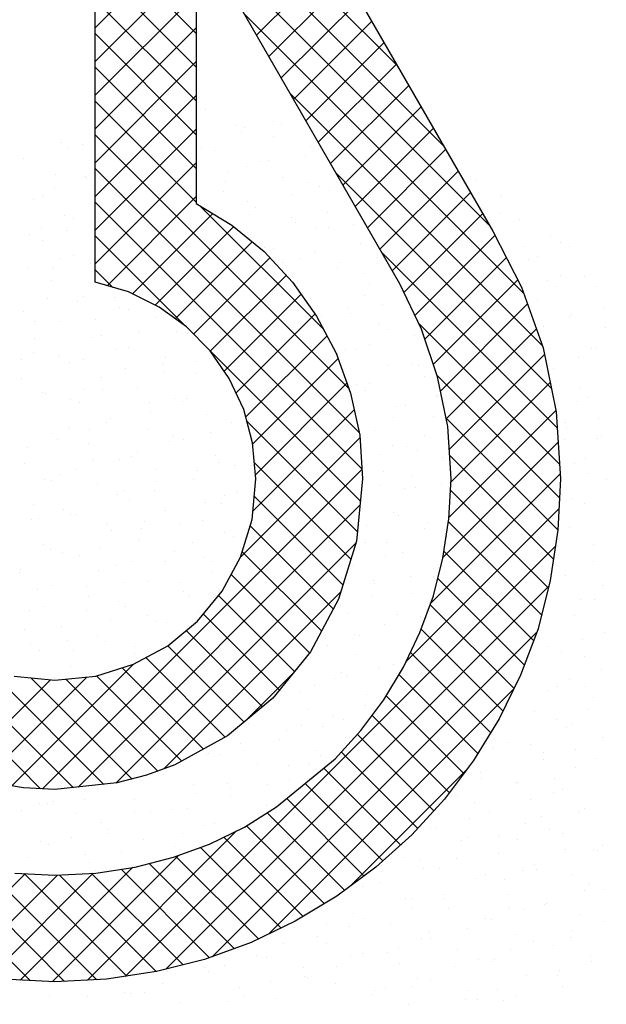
# Model space of a CAD drawing. Extents: x -9573 to 237800, y 0 to 168200.
# Tile 14 of 35: x 202727 to 204132, y 3728 to 6086. Entities that reach past the tile are written whole.
import ezdxf

# ---------------------------------------------------------------- set-up
doc = ezdxf.new("R2010")
doc.units = 0
doc.header["$LTSCALE"] = 200
doc.layers.get('0').update_dxf_attribs({"linetype": 'CONTINUOUS'})
doc.layers.add('7', color=7, linetype='CONTINUOUS')
doc.layers.add('BL$4----', color=7, linetype='CONTINUOUS')
doc.styles.add('BURO-025', font='BUROFONT.shx', dxfattribs={"height": 500})
doc.styles.add('BURO-035', font='BUROFONT.shx', dxfattribs={"height": 700})
doc.styles.add('BURO-050', font='BUROFONT.shx', dxfattribs={"height": 1000})

# ---------------------------------------------------------------- blocks, each defined once
blk = doc.blocks.new('KUIJPERSKLEUR')
at = {"color": 20}
for p, q in [((-170.84, 29.879), (-174.461, 33.499)), ((-170.292, 28.927), (-174.461, 33.095)), ((-174.461, 30.335), (-172.33, 32.466)), ((-173.249, 30.267), (-174.461, 31.479)), ((-169.744, 27.975), (-173.222, 31.452)), ((-174.461, 29.931), (-173.249, 31.143)), ((-172.528, 30.247), (-171.591, 31.184)), ((-173.249, 29.863), (-174.461, 31.075)), ((-172.38, 29.991), (-171.444, 30.927)), ((-174.461, 29.527), (-173.249, 30.738)), ((-173.249, 29.459), (-174.461, 30.671)), ((-172.233, 29.734), (-171.296, 30.671)), ((-169.325, 27.152), (-172.673, 30.5)), ((-174.461, 29.123), (-173.249, 30.334)), ((-172.085, 29.478), (-171.148, 30.414)), ((-173.249, 29.055), (-174.461, 30.266)), ((-171.937, 29.221), (-171.001, 30.158)), ((-174.461, 28.719), (-173.249, 29.93)), ((-173.249, 28.651), (-174.461, 29.862)), ((-171.79, 28.965), (-170.853, 29.901)), ((-171.642, 28.709), (-170.706, 29.645)), ((-174.461, 28.315), (-173.249, 29.526)), ((-169.106, 26.529), (-172.125, 29.547)), ((-173.249, 28.247), (-174.461, 29.458)), ((-171.494, 28.452), (-170.558, 29.389)), ((-171.347, 28.196), (-170.41, 29.132)), ((-174.461, 27.911), (-173.249, 29.122)), ((-171.423, 26.016), (-174.461, 29.054)), ((-171.199, 27.939), (-170.263, 28.876)), ((-174.461, 27.506), (-173.249, 28.718)), ((-171.298, 25.488), (-174.461, 28.65)), ((-168.997, 26.016), (-171.576, 28.594)), ((-171.051, 27.683), (-170.115, 28.619)), ((-174.317, 27.246), (-173.249, 28.314)), ((-170.904, 27.426), (-169.967, 28.363)), ((-171.266, 25.051), (-174.461, 28.246)), ((-171.722, 26.72), (-173.21, 28.208)), ((-174.012, 27.147), (-173.05, 28.109)), ((-170.762, 27.164), (-169.82, 28.106)), ((-173.743, 27.012), (-172.802, 27.952)), ((-173.379, 26.76), (-174.461, 27.842)), ((-170.631, 26.891), (-169.674, 27.848)), ((-173.502, 26.849), (-172.579, 27.771)), ((-168.928, 25.542), (-171.028, 27.642)), ((-173.282, 26.665), (-172.367, 27.58)), ((-170.512, 26.606), (-169.536, 27.582)), ((-174.249, 27.226), (-174.461, 27.438)), ((-173.083, 26.46), (-172.172, 27.37)), ((-170.411, 26.303), (-169.398, 27.316)), ((-172.916, 26.222), (-171.994, 27.144)), ((-170.326, 25.984), (-169.282, 27.028)), ((-172.773, 25.961), (-171.826, 26.908)), ((-168.899, 25.109), (-170.584, 26.794)), ((-170.256, 25.65), (-169.177, 26.729)), ((-171.284, 24.665), (-173.219, 26.6)), ((-172.656, 25.674), (-171.683, 26.647)), ((-170.219, 25.282), (-169.08, 26.421)), ((-172.574, 25.352), (-171.551, 26.375)), ((-172.54, 24.982), (-171.445, 26.077)), ((-168.9, 24.706), (-170.367, 26.173)), ((-170.199, 24.898), (-169.012, 26.085)), ((-172.572, 24.546), (-171.358, 25.759)), ((-170.223, 24.47), (-168.943, 25.75)), ((-171.32, 24.297), (-172.642, 25.619)), ((-168.92, 24.322), (-170.258, 25.659)), ((-172.719, 23.995), (-171.289, 25.424)), ((-170.294, 23.995), (-168.917, 25.372)), ((-174.724, 21.235), (-178.63, 25.141)), ((-171.397, 23.97), (-172.553, 25.126)), ((-168.973, 23.971), (-170.215, 25.213)), ((-175.09, 21.219), (-171.266, 25.044)), ((-170.438, 23.447), (-168.892, 24.993)), ((-169.034, 23.627), (-170.205, 24.798)), ((-175.114, 21.221), (-178.635, 24.743)), ((-171.493, 23.662), (-172.555, 24.724)), ((-174.664, 21.241), (-171.289, 24.617)), ((-170.736, 22.745), (-168.907, 24.574)), ((-169.115, 23.304), (-170.229, 24.418)), ((-171.609, 23.374), (-172.605, 24.37)), ((-174.213, 21.289), (-171.337, 24.164)), ((-174.103, 18.973), (-168.949, 24.127)), ((-171.749, 23.11), (-172.699, 24.06)), ((-169.21, 22.995), (-170.283, 24.068)), ((-171.892, 22.848), (-172.832, 23.788)), ((-169.32, 22.701), (-170.356, 23.737)), ((-173.613, 19.06), (-169.03, 23.643)), ((-173.64, 21.457), (-171.52, 23.578)), ((-172.073, 22.625), (-172.984, 23.537)), ((-169.444, 22.421), (-170.447, 23.424)), ((-172.254, 22.402), (-173.166, 23.314)), ((-169.576, 22.149), (-170.557, 23.13)), ((-172.457, 22.201), (-173.372, 23.116)), ((-173.06, 19.208), (-169.171, 23.097)), ((-172.678, 22.018), (-173.592, 22.932)), ((-172.903, 21.839), (-173.855, 22.791)), ((-169.723, 21.892), (-170.684, 22.853)), ((-174.358, 21.273), (-175.756, 22.671)), ((-175.46, 21.254), (-174.002, 22.711)), ((-173.163, 21.695), (-174.137, 22.668)), ((-175.794, 21.324), (-174.56, 22.557)), ((-174.018, 21.337), (-175.229, 22.548)), ((-173.708, 21.432), (-174.81, 22.534)), ((-173.423, 21.551), (-174.443, 22.571)), ((-172.66, 22.033), (-172.094, 22.599)), ((-169.878, 21.642), (-170.822, 22.587)), ((-176.101, 21.421), (-174.996, 22.526)), ((-172.386, 19.479), (-169.444, 22.42)), ((-170.044, 21.405), (-170.974, 22.334)), ((-170.217, 21.173), (-171.143, 22.099)), ((-170.404, 20.956), (-171.32, 21.872)), ((-170.598, 20.746), (-171.512, 21.66)), ((-170.804, 20.548), (-171.722, 21.466)), ((-171.405, 20.055), (-170.011, 21.449)), ((-171.017, 20.357), (-171.944, 21.284)), ((-171.241, 20.177), (-172.166, 21.102)), ((-171.473, 20.005), (-172.399, 20.931)), ((-171.716, 19.844), (-172.648, 20.775)), ((-175.24, 18.922), (-176.961, 20.643)), ((-174.554, 18.927), (-172.766, 20.715)), ((-171.968, 19.692), (-172.918, 20.641)), ((-174.977, 18.908), (-173.463, 20.422)), ((-172.506, 19.421), (-173.495, 20.41)), ((-172.233, 19.552), (-173.199, 20.518)), ((-174.826, 18.913), (-176.301, 20.388)), ((-172.794, 19.305), (-173.814, 20.325)), ((-176.408, 19.094), (-175.298, 20.203)), ((-176.078, 19.019), (-174.912, 20.185)), ((-174.442, 18.933), (-175.772, 20.263)), ((-175.728, 18.965), (-174.485, 20.208)), ((-175.36, 18.929), (-174.012, 20.277)), ((-174.082, 18.976), (-175.309, 20.204)), ((-173.731, 19.03), (-174.888, 20.187)), ((-173.408, 19.111), (-174.504, 20.207)), ((-173.09, 19.197), (-174.149, 20.256))]:
    blk.add_line(p, q, dxfattribs=at)
at = {"color": 161}
for p, q in [((-173.139, 29.353), (-173.139, 29.353)), ((-172.762, 29.162), (-172.762, 29.162)), ((-172.673, 29.143), (-172.673, 29.143)), ((-172.328, 29.216), (-172.328, 29.216)), ((-172.23, 29.194), (-172.23, 29.194)), ((-172.713, 29.098), (-172.713, 29.098)), ((-172.327, 29.035), (-172.327, 29.035)), ((-174.868, 28.962), (-174.868, 28.962)), ((-174.613, 28.936), (-174.613, 28.936)), ((-171.886, 28.916), (-171.886, 28.916)), ((-174.796, 28.893), (-174.796, 28.893)), ((-171.942, 28.79), (-171.942, 28.79)), ((-175.314, 28.767), (-175.314, 28.767)), ((-169.904, 28.517), (-169.904, 28.517)), ((-169.59, 28.326), (-169.59, 28.326)), ((-169.617, 28.114), (-169.617, 28.114)), ((-169.379, 28.041), (-169.379, 28.041)), ((-169.002, 27.85), (-169.002, 27.85)), ((-168.885, 27.76), (-168.885, 27.76)), ((-168.781, 27.71), (-168.781, 27.71)), ((-169.166, 27.592), (-169.166, 27.592)), ((-168.598, 27.357), (-168.598, 27.357)), ((-168.457, 27.236), (-168.457, 27.236)), ((-168.357, 26.976), (-168.357, 26.976)), ((-168.346, 26.749), (-168.346, 26.749)), ((-168.511, 26.497), (-168.511, 26.497)), ((-168.467, 26.499), (-168.467, 26.499)), ((-168.387, 20.538), (-168.387, 20.538)), ((-168.488, 20.495), (-168.488, 20.495)), ((-168.44, 20.476), (-168.44, 20.476)), ((-168.377, 20.008), (-168.377, 20.008)), ((-168.644, 19.712), (-168.644, 19.712)), ((-168.364, 19.636), (-168.364, 19.636)), ((-168.749, 19.518), (-168.749, 19.518)), ((-168.974, 19.344), (-168.974, 19.344)), ((-168.766, 19.438), (-168.766, 19.438)), ((-168.533, 19.225), (-168.533, 19.225)), ((-168.518, 19.157), (-168.518, 19.157)), ((-168.904, 19.039), (-168.904, 19.039)), ((-169.299, 18.984), (-169.299, 18.984)), ((-168.922, 18.984), (-168.922, 18.984)), ((-168.864, 18.857), (-168.864, 18.857)), ((-170.023, 18.697), (-170.023, 18.697)), ((-169.876, 18.692), (-169.876, 18.692)), ((-169.565, 18.688), (-169.565, 18.688)), ((-169.432, 18.742), (-169.432, 18.742))]:
    blk.add_line(p, q, dxfattribs=at)
at = {"color": 163}
for p, q in [((-173.183, 28.901), (-173.183, 28.901)), ((-173.029, 28.866), (-173.029, 28.866)), ((-172.651, 28.675), (-172.651, 28.675)), ((-172.482, 28.737), (-172.482, 28.737)), ((-172.386, 28.74), (-172.386, 28.74)), ((-170.366, 28.774), (-170.366, 28.774)), ((-174.937, 28.576), (-174.937, 28.576)), ((-174.58, 28.559), (-174.58, 28.559)), ((-172.868, 28.619), (-172.868, 28.619)), ((-172.217, 28.548), (-172.217, 28.548)), ((-174.565, 28.532), (-174.565, 28.532)), ((-174.502, 28.449), (-174.502, 28.449)), ((-172.896, 28.498), (-172.896, 28.498)), ((-171.904, 28.482), (-171.904, 28.482)), ((-171.775, 28.429), (-171.775, 28.429)), ((-175.09, 28.317), (-175.09, 28.317)), ((-174.951, 28.414), (-174.951, 28.414)), ((-172.918, 28.379), (-172.918, 28.379)), ((-172.098, 28.336), (-172.098, 28.336)), ((-171.655, 28.387), (-171.655, 28.387)), ((-175.204, 28.28), (-175.204, 28.28)), ((-172.637, 28.258), (-172.637, 28.258)), ((-172.541, 28.188), (-172.541, 28.188)), ((-171.398, 28.238), (-171.398, 28.238)), ((-174.827, 28.089), (-174.827, 28.089)), ((-173.023, 28.14), (-173.023, 28.14)), ((-172.608, 28.094), (-172.608, 28.094)), ((-171.673, 28.121), (-171.673, 28.121)), ((-169.821, 28.161), (-169.821, 28.161)), ((-174.72, 28.053), (-174.72, 28.053)), ((-172.106, 28.061), (-172.106, 28.061)), ((-172.059, 28.003), (-172.059, 28.003)), ((-171.367, 27.983), (-171.367, 27.983)), ((-175.246, 27.863), (-175.246, 27.863)), ((-175.106, 27.935), (-175.106, 27.935)), ((-174.803, 27.913), (-174.803, 27.913)), ((-171.811, 27.933), (-171.811, 27.933)), ((-171.665, 27.942), (-171.665, 27.942)), ((-175.093, 27.793), (-175.093, 27.793)), ((-171.288, 27.751), (-171.288, 27.751)), ((-174.716, 27.602), (-174.716, 27.602)), ((-172.43, 27.701), (-172.43, 27.701)), ((-172.321, 27.691), (-172.321, 27.691)), ((-171.828, 27.642), (-171.828, 27.642)), ((-169.329, 27.71), (-169.329, 27.71)), ((-174.875, 27.574), (-174.875, 27.574)), ((-174.515, 27.51), (-174.515, 27.51)), ((-172.213, 27.524), (-172.213, 27.524)), ((-171.996, 27.574), (-171.996, 27.574)), ((-171.524, 27.529), (-171.524, 27.529)), ((-171.08, 27.579), (-171.08, 27.579)), ((-169.269, 27.554), (-169.269, 27.554)), ((-175.261, 27.456), (-175.261, 27.456)), ((-174.959, 27.459), (-174.959, 27.459)), ((-171.554, 27.455), (-171.554, 27.455)), ((-171.249, 27.387), (-171.249, 27.387)), ((-168.892, 27.363), (-168.892, 27.363)), ((-174.983, 27.306), (-174.983, 27.306)), ((-172.033, 27.287), (-172.033, 27.287)), ((-171.177, 27.264), (-171.177, 27.264)), ((-169.042, 27.307), (-169.042, 27.307)), ((-171.982, 27.163), (-171.982, 27.163)), ((-170.792, 27.176), (-170.792, 27.176)), ((-168.935, 27.231), (-168.935, 27.231)), ((-175.03, 27.095), (-175.03, 27.095)), ((-174.672, 27.056), (-174.672, 27.056)), ((-174.606, 27.115), (-174.606, 27.115)), ((-174.228, 27.106), (-174.228, 27.106)), ((-171.885, 27.087), (-171.885, 27.087)), ((-171.236, 27.126), (-171.236, 27.126)), ((-171.018, 27.026), (-171.018, 27.026)), ((-169.158, 27.067), (-169.158, 27.067)), ((-175.313, 26.938), (-175.313, 26.938)), ((-174.171, 26.988), (-174.171, 26.988)), ((-174.066, 26.958), (-174.066, 26.958)), ((-171.444, 26.968), (-171.444, 26.968)), ((-171.404, 26.908), (-171.404, 26.908)), ((-168.754, 26.903), (-168.754, 26.903)), ((-175.181, 26.814), (-175.181, 26.814)), ((-174.872, 26.819), (-174.872, 26.819)), ((-174.451, 26.84), (-174.451, 26.84)), ((-173.729, 26.868), (-173.729, 26.868)), ((-171.746, 26.884), (-171.746, 26.884)), ((-171.067, 26.777), (-171.067, 26.777)), ((-168.781, 26.876), (-168.781, 26.876)), ((-173.94, 26.703), (-173.94, 26.703)), ((-173.487, 26.703), (-173.487, 26.703)), ((-173.352, 26.677), (-173.352, 26.677)), ((-170.949, 26.722), (-170.949, 26.722)), ((-169.09, 26.752), (-169.09, 26.752)), ((-175.184, 26.616), (-175.184, 26.616)), ((-174.495, 26.628), (-174.495, 26.628)), ((-174.384, 26.652), (-174.384, 26.652)), ((-171.173, 26.547), (-171.173, 26.547)), ((-170.632, 26.65), (-170.632, 26.65)), ((-169.048, 26.58), (-169.048, 26.58)), ((-175.203, 26.451), (-175.203, 26.451)), ((-174.22, 26.479), (-174.22, 26.479)), ((-174.06, 26.501), (-174.06, 26.501)), ((-171.902, 26.43), (-171.902, 26.43)), ((-171.559, 26.429), (-171.559, 26.429)), ((-171.458, 26.48), (-171.458, 26.48)), ((-171.333, 26.481), (-171.333, 26.481)), ((-175.338, 26.36), (-175.338, 26.36)), ((-174.894, 26.41), (-174.894, 26.41)), ((-174.762, 26.332), (-174.762, 26.332)), ((-174.606, 26.361), (-174.606, 26.361)), ((-173.619, 26.381), (-173.619, 26.381)), ((-173.256, 26.342), (-173.256, 26.342)), ((-170.661, 26.318), (-170.661, 26.318)), ((-168.671, 26.389), (-168.671, 26.389)), ((-174.097, 26.249), (-174.097, 26.249)), ((-173.653, 26.299), (-173.653, 26.299)), ((-173.642, 26.224), (-173.642, 26.224)), ((-173.242, 26.19), (-173.242, 26.19)), ((-170.956, 26.29), (-170.956, 26.29)), ((-170.594, 26.292), (-170.594, 26.292)), ((-168.976, 26.257), (-168.976, 26.257)), ((-175.339, 26.137), (-175.339, 26.137)), ((-174.385, 26.141), (-174.385, 26.141)), ((-172.856, 26.137), (-172.856, 26.137)), ((-171.328, 26.068), (-171.328, 26.068)), ((-171.171, 26.076), (-171.171, 26.076)), ((-170.521, 26.163), (-170.521, 26.163)), ((-168.937, 26.093), (-168.937, 26.093)), ((-175.092, 25.964), (-175.092, 25.964)), ((-175.05, 25.956), (-175.05, 25.956)), ((-174.606, 26.007), (-174.606, 26.007)), ((-174.375, 26), (-174.375, 26)), ((-173.95, 26.014), (-173.95, 26.014)), ((-171.223, 25.994), (-171.223, 25.994)), ((-168.666, 26.019), (-168.666, 26.019)), ((-174.761, 25.882), (-174.761, 25.882)), ((-174.651, 25.844), (-174.651, 25.844)), ((-173.809, 25.845), (-173.809, 25.845)), ((-173.508, 25.894), (-173.508, 25.894)), ((-173.411, 25.863), (-173.411, 25.863)), ((-173.365, 25.895), (-173.365, 25.895)), ((-170.374, 25.915), (-170.374, 25.915)), ((-170.364, 25.931), (-170.364, 25.931)), ((-168.689, 25.854), (-168.689, 25.854)), ((-168.56, 25.902), (-168.56, 25.902)), ((-173.796, 25.745), (-173.796, 25.745)), ((-170.846, 25.803), (-170.846, 25.803)), ((-170.749, 25.813), (-170.749, 25.813)), ((-174.319, 25.603), (-174.319, 25.603)), ((-174.274, 25.654), (-174.274, 25.654)), ((-173.131, 25.703), (-173.131, 25.703)), ((-172.832, 25.608), (-172.832, 25.608)), ((-171.327, 25.623), (-171.327, 25.623)), ((-170.883, 25.673), (-170.883, 25.673)), ((-170.411, 25.676), (-170.411, 25.676)), ((-168.827, 25.606), (-168.827, 25.606)), ((-168.435, 25.657), (-168.435, 25.657)), ((-174.982, 25.477), (-174.982, 25.477)), ((-174.763, 25.553), (-174.763, 25.553)), ((-174.53, 25.521), (-174.53, 25.521)), ((-173.839, 25.527), (-173.839, 25.527)), ((-173.078, 25.492), (-173.078, 25.492)), ((-172.696, 25.576), (-172.696, 25.576)), ((-171.112, 25.507), (-171.112, 25.507)), ((-168.821, 25.54), (-168.821, 25.54)), ((-174.915, 25.403), (-174.915, 25.403)), ((-174.541, 25.357), (-174.541, 25.357)), ((-173.566, 25.384), (-173.566, 25.384)), ((-173.522, 25.442), (-173.522, 25.442)), ((-173.398, 25.407), (-173.398, 25.407)), ((-170.518, 25.452), (-170.518, 25.452)), ((-168.845, 25.4), (-168.845, 25.4)), ((-168.45, 25.415), (-168.45, 25.415)), ((-168.401, 25.45), (-168.401, 25.45)), ((-175.272, 25.311), (-175.272, 25.311)), ((-173.951, 25.266), (-173.951, 25.266)), ((-172.601, 25.247), (-172.601, 25.247)), ((-170.904, 25.334), (-170.904, 25.334)), ((-170.735, 25.316), (-170.735, 25.316)), ((-170.596, 25.269), (-170.596, 25.269)), ((-174.475, 25.149), (-174.475, 25.149)), ((-174.164, 25.166), (-174.164, 25.166)), ((-174.031, 25.199), (-174.031, 25.199)), ((-173.021, 25.216), (-173.021, 25.216)), ((-172.987, 25.129), (-172.987, 25.129)), ((-171.04, 25.219), (-171.04, 25.219)), ((-170.3, 25.189), (-170.3, 25.189)), ((-168.59, 25.178), (-168.59, 25.178)), ((-175.306, 25.117), (-175.306, 25.117)), ((-174.684, 25.042), (-174.684, 25.042)), ((-173.729, 25.04), (-173.729, 25.04)), ((-173.234, 25.038), (-173.234, 25.038)), ((-172.79, 25.088), (-172.79, 25.088)), ((-172.586, 25.089), (-172.586, 25.089)), ((-171.002, 25.019), (-171.002, 25.019)), ((-168.716, 25.119), (-168.716, 25.119)), ((-175.07, 24.924), (-175.07, 24.924)), ((-174.985, 24.907), (-174.985, 24.907)), ((-174.871, 24.99), (-174.871, 24.99)), ((-173.72, 24.905), (-173.72, 24.905)), ((-173.287, 24.92), (-173.287, 24.92)), ((-170.673, 24.973), (-170.673, 24.973)), ((-168.558, 24.996), (-168.558, 24.996)), ((-168.339, 24.928), (-168.339, 24.928)), ((-174.43, 24.87), (-174.43, 24.87)), ((-174.106, 24.787), (-174.106, 24.787)), ((-173.744, 24.796), (-173.744, 24.796)), ((-172.756, 24.768), (-172.756, 24.768)), ((-171.059, 24.855), (-171.059, 24.855)), ((-170.752, 24.815), (-170.752, 24.815)), ((-170.625, 24.829), (-170.625, 24.829)), ((-170.308, 24.866), (-170.308, 24.866)), ((-174.188, 24.746), (-174.188, 24.746)), ((-174.053, 24.679), (-174.053, 24.679)), ((-173.142, 24.65), (-173.142, 24.65)), ((-172.91, 24.729), (-172.91, 24.729)), ((-168.745, 24.7), (-168.745, 24.7)), ((-175.196, 24.63), (-175.196, 24.63)), ((-174.839, 24.563), (-174.839, 24.563)), ((-173.618, 24.553), (-173.618, 24.553)), ((-172.947, 24.634), (-172.947, 24.634)), ((-171.262, 24.573), (-171.262, 24.573)), ((-170.891, 24.532), (-170.891, 24.532)), ((-168.606, 24.632), (-168.606, 24.632)), ((-175.225, 24.445), (-175.225, 24.445)), ((-175.141, 24.453), (-175.141, 24.453)), ((-174.761, 24.503), (-174.761, 24.503)), ((-174.697, 24.504), (-174.697, 24.504)), ((-173.875, 24.426), (-173.875, 24.426)), ((-173.177, 24.433), (-173.177, 24.433)), ((-170.828, 24.494), (-170.828, 24.494)), ((-174.32, 24.383), (-174.32, 24.383)), ((-174.261, 24.308), (-174.261, 24.308)), ((-173.9, 24.342), (-173.9, 24.342)), ((-173.456, 24.392), (-173.456, 24.392)), ((-171.213, 24.376), (-171.213, 24.376)), ((-170.514, 24.342), (-170.514, 24.342)), ((-170.465, 24.412), (-170.465, 24.412)), ((-168.78, 24.351), (-168.78, 24.351)), ((-173.943, 24.192), (-173.943, 24.192)), ((-172.911, 24.289), (-172.911, 24.289)), ((-172.8, 24.242), (-172.8, 24.242)), ((-172.659, 24.231), (-172.659, 24.231)), ((-170.249, 24.24), (-170.249, 24.24)), ((-168.9, 24.221), (-168.9, 24.221)), ((-175.085, 24.143), (-175.085, 24.143)), ((-174.994, 24.084), (-174.994, 24.084)), ((-174.41, 24.1), (-174.41, 24.1)), ((-173.508, 24.066), (-173.508, 24.066)), ((-173.296, 24.171), (-173.296, 24.171)), ((-171.222, 24.165), (-171.222, 24.165)), ((-170.975, 24.17), (-170.975, 24.17)), ((-168.495, 24.145), (-168.495, 24.145)), ((-174.854, 24.05), (-174.854, 24.05)), ((-174.65, 24.016), (-174.65, 24.016)), ((-174.03, 23.947), (-174.03, 23.947)), ((-173.169, 23.989), (-173.169, 23.989)), ((-173.066, 23.946), (-173.066, 23.946)), ((-170.983, 24.015), (-170.983, 24.015)), ((-170.781, 24.045), (-170.781, 24.045)), ((-168.493, 23.947), (-168.493, 23.947)), ((-175.352, 23.847), (-175.352, 23.847)), ((-174.415, 23.829), (-174.415, 23.829)), ((-174.209, 23.896), (-174.209, 23.896)), ((-173.613, 23.938), (-173.613, 23.938)), ((-171.368, 23.897), (-171.368, 23.897)), ((-170.404, 23.854), (-170.404, 23.854)), ((-168.936, 23.897), (-168.936, 23.897)), ((-175.364, 23.808), (-175.364, 23.808)), ((-173.066, 23.81), (-173.066, 23.81)), ((-171.131, 23.716), (-171.131, 23.716)), ((-170.687, 23.766), (-170.687, 23.766)), ((-170.404, 23.761), (-170.404, 23.761)), ((-168.826, 23.777), (-168.826, 23.777)), ((-175.149, 23.605), (-175.149, 23.605)), ((-174.975, 23.656), (-174.975, 23.656)), ((-174.566, 23.646), (-174.566, 23.646)), ((-174.123, 23.696), (-174.123, 23.696)), ((-173.832, 23.705), (-173.832, 23.705)), ((-173.451, 23.692), (-173.451, 23.692)), ((-171.112, 23.678), (-171.112, 23.678)), ((-168.385, 23.658), (-168.385, 23.658)), ((-174.54, 23.529), (-174.54, 23.529)), ((-173.397, 23.579), (-173.397, 23.579)), ((-173.325, 23.535), (-173.325, 23.535)), ((-171.641, 23.474), (-171.641, 23.474)), ((-171.137, 23.536), (-171.137, 23.536)), ((-170.67, 23.558), (-170.67, 23.558)), ((-168.649, 23.493), (-168.649, 23.493)), ((-168.476, 23.487), (-168.476, 23.487)), ((-175.241, 23.36), (-175.241, 23.36)), ((-175.076, 23.404), (-175.076, 23.404)), ((-174.184, 23.468), (-174.184, 23.468)), ((-174.099, 23.409), (-174.099, 23.409)), ((-171.523, 23.419), (-171.523, 23.419)), ((-174.57, 23.35), (-174.57, 23.35)), ((-174.279, 23.243), (-174.279, 23.243)), ((-173.835, 23.293), (-173.835, 23.293)), ((-173.22, 23.331), (-173.22, 23.331)), ((-171.436, 23.318), (-171.436, 23.318)), ((-170.843, 23.312), (-170.843, 23.312)), ((-170.559, 23.282), (-170.559, 23.282)), ((-168.716, 23.29), (-168.716, 23.29)), ((-175.303, 23.126), (-175.303, 23.126)), ((-174.864, 23.169), (-174.864, 23.169)), ((-173.722, 23.218), (-173.722, 23.218)), ((-173.606, 23.213), (-173.606, 23.213)), ((-171.001, 23.191), (-171.001, 23.191)), ((-174.789, 23.001), (-174.789, 23.001)), ((-174.429, 23.042), (-174.429, 23.042)), ((-171.797, 23.02), (-171.797, 23.02)), ((-171.703, 23.022), (-171.703, 23.022)), ((-171.353, 23.07), (-171.353, 23.07)), ((-171.292, 23.057), (-171.292, 23.057)), ((-168.63, 23.008), (-168.63, 23.008)), ((-168.361, 23.09), (-168.361, 23.09)), ((-175.232, 22.95), (-175.232, 22.95)), ((-174.339, 22.989), (-174.339, 22.989)), ((-173.988, 22.922), (-173.988, 22.922)), ((-171.678, 22.94), (-171.678, 22.94)), ((-169.04, 22.93), (-169.04, 22.93)), ((-175.131, 22.873), (-175.131, 22.873)), ((-174.725, 22.871), (-174.725, 22.871)), ((-173.991, 22.839), (-173.991, 22.839)), ((-171.326, 22.831), (-171.326, 22.831)), ((-170.713, 22.803), (-170.713, 22.803)), ((-168.871, 22.848), (-168.871, 22.848)), ((-168.605, 22.803), (-168.605, 22.803)), ((-174.754, 22.682), (-174.754, 22.682)), ((-172.033, 22.654), (-172.033, 22.654)), ((-171.066, 22.667), (-171.066, 22.667)), ((-170.891, 22.704), (-170.891, 22.704)), ((-168.4, 22.647), (-168.4, 22.647)), ((-174.945, 22.547), (-174.945, 22.547)), ((-174.501, 22.597), (-174.501, 22.597)), ((-171.592, 22.535), (-171.592, 22.535)), ((-171.509, 22.616), (-171.509, 22.616)), ((-171.447, 22.578), (-171.447, 22.578)), ((-168.785, 22.529), (-168.785, 22.529)), ((-171.832, 22.461), (-171.832, 22.461)), ((-168.929, 22.443), (-168.929, 22.443)), ((-168.584, 22.444), (-168.584, 22.444)), ((-172.019, 22.374), (-172.019, 22.374)), ((-171.215, 22.344), (-171.215, 22.344)), ((-169.027, 22.394), (-169.027, 22.394)), ((-168.495, 22.316), (-168.495, 22.316)), ((-171.222, 22.213), (-171.222, 22.213)), ((-171.923, 22.167), (-171.923, 22.167)), ((-171.601, 22.099), (-171.601, 22.099)), ((-169.537, 22.152), (-169.537, 22.152)), ((-169.196, 22.147), (-169.196, 22.147)), ((-168.554, 22.168), (-168.554, 22.168)), ((-172.624, 21.998), (-172.624, 21.998)), ((-171.987, 21.982), (-171.987, 21.982)), ((-171.732, 21.971), (-171.732, 21.971)), ((-171.482, 22.048), (-171.482, 22.048)), ((-168.94, 22.05), (-168.94, 22.05)), ((-168.819, 21.956), (-168.819, 21.956)), ((-168.74, 21.99), (-168.74, 21.99)), ((-172.175, 21.921), (-172.175, 21.921)), ((-169.673, 21.826), (-169.673, 21.826)), ((-168.384, 21.829), (-168.384, 21.829)), ((-172.72, 21.757), (-172.72, 21.757)), ((-172.247, 21.807), (-172.247, 21.807)), ((-169.527, 21.78), (-169.527, 21.78)), ((-169.25, 21.748), (-169.25, 21.748)), ((-173.129, 21.628), (-173.129, 21.628)), ((-173.106, 21.64), (-173.106, 21.64)), ((-172.955, 21.631), (-172.955, 21.631)), ((-172.685, 21.679), (-172.685, 21.679)), ((-171.812, 21.68), (-171.812, 21.68)), ((-171.756, 21.621), (-171.756, 21.621)), ((-169.693, 21.698), (-169.693, 21.698)), ((-169.086, 21.66), (-169.086, 21.66)), ((-168.709, 21.689), (-168.709, 21.689)), ((-168.452, 21.587), (-168.452, 21.587)), ((-172.514, 21.511), (-172.514, 21.511)), ((-172.142, 21.503), (-172.142, 21.503)), ((-171.888, 21.517), (-171.888, 21.517)), ((-169.095, 21.571), (-169.095, 21.571)), ((-168.708, 21.469), (-168.708, 21.469)), ((-173.639, 21.386), (-173.639, 21.386)), ((-169.851, 21.419), (-169.851, 21.419)), ((-173.28, 21.27), (-173.28, 21.27)), ((-172.875, 21.278), (-172.875, 21.278)), ((-172.398, 21.275), (-172.398, 21.275)), ((-172.137, 21.32), (-172.137, 21.32)), ((-169.828, 21.347), (-169.828, 21.347)), ((-169.416, 21.293), (-169.416, 21.293)), ((-169.406, 21.294), (-169.406, 21.294)), ((-168.962, 21.345), (-168.962, 21.345)), ((-174.422, 21.221), (-174.422, 21.221)), ((-173.261, 21.161), (-173.261, 21.161)), ((-172.845, 21.143), (-172.845, 21.143)), ((-172.841, 21.225), (-172.841, 21.225)), ((-170.118, 21.123), (-170.118, 21.123)), ((-168.975, 21.173), (-168.975, 21.173)), ((-168.864, 21.21), (-168.864, 21.21)), ((-175.13, 21.044), (-175.13, 21.044)), ((-175.036, 21.044), (-175.036, 21.044)), ((-174.958, 21.073), (-174.958, 21.073)), ((-174.592, 21.094), (-174.592, 21.094)), ((-173.988, 21.094), (-173.988, 21.094)), ((-172.403, 21.024), (-172.403, 21.024)), ((-172.296, 21.024), (-172.296, 21.024)), ((-170.36, 21.002), (-170.36, 21.002)), ((-169.916, 21.052), (-169.916, 21.052)), ((-169.249, 21.092), (-169.249, 21.092)), ((-175.344, 20.955), (-175.344, 20.955)), ((-174.689, 20.924), (-174.689, 20.924)), ((-173.994, 20.936), (-173.994, 20.936)), ((-173.795, 20.932), (-173.795, 20.932)), ((-173.546, 20.974), (-173.546, 20.974)), ((-173.351, 20.983), (-173.351, 20.983)), ((-169.741, 20.932), (-169.741, 20.932)), ((-169.119, 20.891), (-169.119, 20.891)), ((-168.675, 20.941), (-168.675, 20.941)), ((-168.598, 20.982), (-168.598, 20.982)), ((-174.379, 20.818), (-174.379, 20.818)), ((-173.169, 20.783), (-173.169, 20.783)), ((-173.03, 20.799), (-173.03, 20.799)), ((-172.554, 20.821), (-172.554, 20.821)), ((-169.983, 20.868), (-169.983, 20.868)), ((-169.306, 20.806), (-169.306, 20.806)), ((-174.748, 20.64), (-174.748, 20.64)), ((-174.312, 20.734), (-174.312, 20.734)), ((-174.305, 20.69), (-174.305, 20.69)), ((-173.415, 20.682), (-173.415, 20.682)), ((-170.449, 20.756), (-170.449, 20.756)), ((-170.368, 20.75), (-170.368, 20.75)), ((-169.628, 20.649), (-169.628, 20.649)), ((-169.018, 20.731), (-169.018, 20.731)), ((-168.865, 20.686), (-168.865, 20.686)), ((-175.113, 20.594), (-175.113, 20.594)), ((-175.02, 20.557), (-175.02, 20.557)), ((-173.877, 20.607), (-173.877, 20.607)), ((-173.507, 20.529), (-173.507, 20.529)), ((-173.064, 20.579), (-173.064, 20.579)), ((-170.072, 20.599), (-170.072, 20.599)), ((-170.007, 20.636), (-170.007, 20.636)), ((-169.404, 20.613), (-169.404, 20.613)), ((-174.578, 20.437), (-174.578, 20.437)), ((-174.149, 20.457), (-174.149, 20.457)), ((-173.436, 20.487), (-173.436, 20.487)), ((-169.63, 20.445), (-169.63, 20.445)), ((-168.831, 20.487), (-168.831, 20.487)), ((-175.258, 20.398), (-175.258, 20.398)), ((-174.534, 20.34), (-174.534, 20.34)), ((-174.017, 20.287), (-174.017, 20.287)), ((-171.026, 20.306), (-171.026, 20.306)), ((-170.773, 20.396), (-170.773, 20.396)), ((-170.582, 20.357), (-170.582, 20.357)), ((-170.137, 20.389), (-170.137, 20.389)), ((-169.195, 20.319), (-169.195, 20.319)), ((-174.461, 20.237), (-174.461, 20.237)), ((-174.201, 20.246), (-174.201, 20.246)), ((-170.523, 20.271), (-170.523, 20.271)), ((-170.338, 20.269), (-170.338, 20.269)), ((-169.785, 20.195), (-169.785, 20.195)), ((-169.341, 20.245), (-169.341, 20.245)), ((-169.173, 20.252), (-169.173, 20.252)), ((-168.754, 20.199), (-168.754, 20.199)), ((-171.535, 20.064), (-171.535, 20.064)), ((-171.04, 20.099), (-171.04, 20.099)), ((-169.897, 20.149), (-169.897, 20.149)), ((-169.559, 20.134), (-169.559, 20.134)), ((-168.544, 20.084), (-168.544, 20.084)), ((-171.256, 20.047), (-171.256, 20.047)), ((-170.294, 19.953), (-170.294, 19.953)), ((-169.52, 19.958), (-169.52, 19.958)), ((-168.595, 19.997), (-168.595, 19.997)), ((-170.738, 19.903), (-170.738, 19.903)), ((-170.663, 19.909), (-170.663, 19.909)), ((-170.292, 19.91), (-170.292, 19.91)), ((-169.085, 19.831), (-169.085, 19.831)), ((-169.053, 19.842), (-169.053, 19.842)), ((-171.37, 19.732), (-171.37, 19.732)), ((-170.678, 19.792), (-170.678, 19.792)), ((-170.228, 19.782), (-170.228, 19.782)), ((-169.497, 19.791), (-169.497, 19.791)), ((-169.328, 19.773), (-169.328, 19.773)), ((-171.692, 19.61), (-171.692, 19.61)), ((-171.248, 19.661), (-171.248, 19.661)), ((-170.929, 19.612), (-170.929, 19.612)), ((-169.786, 19.662), (-169.786, 19.662)), ((-169.713, 19.655), (-169.713, 19.655)), ((-172.072, 19.563), (-172.072, 19.563)), ((-171.411, 19.568), (-171.411, 19.568)), ((-170.451, 19.499), (-170.451, 19.499)), ((-170.007, 19.549), (-170.007, 19.549)), ((-169.409, 19.471), (-169.409, 19.471)), ((-172.201, 19.368), (-172.201, 19.368)), ((-171.796, 19.45), (-171.796, 19.45)), ((-171.695, 19.372), (-171.695, 19.372)), ((-170.552, 19.421), (-170.552, 19.421)), ((-170.447, 19.431), (-170.447, 19.431)), ((-169.21, 19.388), (-169.21, 19.388)), ((-173.98, 19.272), (-173.98, 19.272)), ((-172.645, 19.318), (-172.645, 19.318)), ((-172.53, 19.226), (-172.53, 19.226)), ((-171.26, 19.245), (-171.26, 19.245)), ((-170.96, 19.257), (-170.96, 19.257)), ((-170.832, 19.313), (-170.832, 19.313)), ((-170.117, 19.295), (-170.117, 19.295)), ((-169.483, 19.294), (-169.483, 19.294)), ((-172.915, 19.108), (-172.915, 19.108)), ((-172.403, 19.195), (-172.403, 19.195)), ((-171.404, 19.207), (-171.404, 19.207)), ((-170.819, 19.125), (-170.819, 19.125)), ((-169.868, 19.176), (-169.868, 19.176)), ((-169.719, 19.146), (-169.719, 19.146)), ((-169.676, 19.175), (-169.676, 19.175)), ((-173.599, 19.026), (-173.599, 19.026)), ((-173.155, 19.076), (-173.155, 19.076)), ((-173.104, 19.026), (-173.104, 19.026)), ((-171.961, 19.076), (-171.961, 19.076)), ((-171.566, 19.089), (-171.566, 19.089)), ((-170.163, 19.096), (-170.163, 19.096)), ((-175.349, 18.895), (-175.349, 18.895)), ((-174.998, 18.903), (-174.998, 18.903)), ((-173.649, 18.884), (-173.649, 18.884)), ((-172.358, 18.915), (-172.358, 18.915)), ((-171.951, 18.971), (-171.951, 18.971)), ((-171.914, 18.965), (-171.914, 18.965)), ((-171.584, 18.885), (-171.584, 18.885)), ((-170.601, 18.952), (-170.601, 18.952)), ((-170.442, 18.934), (-170.442, 18.934)), ((-174.108, 18.784), (-174.108, 18.784)), ((-174.034, 18.766), (-174.034, 18.766)), ((-173.87, 18.785), (-173.87, 18.785)), ((-172.727, 18.835), (-172.727, 18.835)), ((-171.149, 18.758), (-171.149, 18.758)), ((-171.117, 18.803), (-171.117, 18.803)), ((-170.987, 18.834), (-170.987, 18.834)), ((-170.673, 18.854), (-170.673, 18.854)), ((-170.007, 18.808), (-170.007, 18.808)), ((-169.637, 18.815), (-169.637, 18.815)), ((-175.013, 18.736), (-175.013, 18.736)), ((-174.552, 18.734), (-174.552, 18.734)), ((-173.435, 18.659), (-173.435, 18.659)), ((-172.867, 18.673), (-172.867, 18.673)), ((-172.685, 18.747), (-172.685, 18.747)), ((-172.292, 18.708), (-172.292, 18.708)), ((-170.708, 18.638), (-170.708, 18.638))]:
    blk.add_line(p, q, dxfattribs=at)
at = {"layer": '7', "color": 20, "linetype": 'CONTINUOUS'}
for p, q in [((-174.461, 36.169), (-169.7, 27.898)), ((-174.461, 27.289), (-174.461, 36.169)), ((-170.813, 27.269), (-173.249, 31.5)), ((-173.249, 31.5), (-173.249, 28.232)), ((-173.249, 28.232), (-172.824, 27.97)), ((-172.824, 27.97), (-172.437, 27.655)), ((-169.7, 27.898), (-169.353, 27.23)), ((-172.437, 27.655), (-172.097, 27.289)), ((-174.061, 27.171), (-174.461, 27.289)), ((-172.097, 27.289), (-171.808, 26.883)), ((-170.551, 26.726), (-170.813, 27.269)), ((-173.694, 26.987), (-174.061, 27.171)), ((-169.353, 27.23), (-169.097, 26.503)), ((-173.367, 26.752), (-173.694, 26.987)), ((-171.808, 26.883), (-171.573, 26.438)), ((-173.085, 26.464), (-173.367, 26.752)), ((-170.361, 26.156), (-170.551, 26.726)), ((-172.856, 26.136), (-173.085, 26.464)), ((-171.573, 26.438), (-171.403, 25.959)), ((-169.097, 26.503), (-168.94, 25.737)), ((-172.68, 25.763), (-172.856, 26.136)), ((-170.237, 25.56), (-170.361, 26.156)), ((-171.403, 25.959), (-171.291, 25.455)), ((-172.575, 25.364), (-172.68, 25.763)), ((-168.94, 25.737), (-168.888, 24.931)), ((-170.198, 24.931), (-170.237, 25.56)), ((-172.536, 24.931), (-172.575, 25.364)), ((-171.291, 25.455), (-171.259, 24.931)), ((-172.581, 24.447), (-172.536, 24.931)), ((-171.259, 24.931), (-171.33, 24.185)), ((-170.224, 24.453), (-170.198, 24.931)), ((-168.888, 24.931), (-168.921, 24.316)), ((-172.719, 23.995), (-172.581, 24.447)), ((-170.296, 23.982), (-170.224, 24.453)), ((-168.921, 24.316), (-169.012, 23.713)), ((-171.33, 24.185), (-171.547, 23.491)), ((-172.941, 23.589), (-172.719, 23.995)), ((-170.407, 23.53), (-170.296, 23.982)), ((-169.012, 23.713), (-169.156, 23.137)), ((-173.236, 23.229), (-172.941, 23.589)), ((-171.547, 23.491), (-171.881, 22.862)), ((-170.571, 23.091), (-170.407, 23.53)), ((-173.59, 22.934), (-173.236, 23.229)), ((-169.156, 23.137), (-169.366, 22.58)), ((-170.767, 22.678), (-170.571, 23.091)), ((-174.002, 22.711), (-173.59, 22.934)), ((-171.881, 22.862), (-172.332, 22.305)), ((-174.454, 22.567), (-174.002, 22.711)), ((-171.003, 22.286), (-170.767, 22.678)), ((-175.43, 22.567), (-174.945, 22.522)), ((-174.945, 22.522), (-174.454, 22.567)), ((-169.366, 22.58), (-169.621, 22.056)), ((-172.332, 22.305), (-172.876, 21.854)), ((-171.278, 21.919), (-171.003, 22.286)), ((-169.621, 22.056), (-169.929, 21.559)), ((-172.876, 21.854), (-173.505, 21.506)), ((-171.586, 21.579), (-171.278, 21.919)), ((-173.505, 21.506), (-173.845, 21.382)), ((-172.287, 21.002), (-171.586, 21.579)), ((-169.929, 21.559), (-170.276, 21.094)), ((-173.845, 21.382), (-174.199, 21.29)), ((-175.319, 21.231), (-175.685, 21.29)), ((-174.945, 21.212), (-175.319, 21.231)), ((-174.199, 21.29), (-174.945, 21.212)), ((-172.673, 20.76), (-172.287, 21.002)), ((-170.276, 21.094), (-170.669, 20.668)), ((-173.092, 20.557), (-172.673, 20.76)), ((-170.669, 20.668), (-171.101, 20.282)), ((-173.524, 20.4), (-173.092, 20.557)), ((-173.983, 20.282), (-173.524, 20.4)), ((-175.423, 20.21), (-174.945, 20.184)), ((-174.945, 20.184), (-174.454, 20.21)), ((-174.454, 20.21), (-173.983, 20.282)), ((-171.101, 20.282), (-171.566, 19.935)), ((-171.566, 19.935), (-172.064, 19.634)), ((-172.064, 19.634), (-172.594, 19.378)), ((-172.594, 19.378), (-173.151, 19.175)), ((-173.151, 19.175), (-173.727, 19.031)), ((-173.727, 19.031), (-174.323, 18.939)), ((-174.945, 18.907), (-175.561, 18.939)), ((-174.323, 18.939), (-174.945, 18.907))]:
    blk.add_line(p, q, dxfattribs=at)
at = {"color": 150, "style": 'BURO-025'}
for tag, p in [('TKSCHAAL', (-167, 67)), ('TKBLADNR', (-124, 67)), ('TKDATCREAT', (-81, 67)), ('TKDATA', (-30, 67)), ('TKINIT', (-30, 58)), ('PRPRLEID', (-30, 49)), ('PRGRLEID', (-30, 40))]:
    blk.add_attdef(tag, p, '', height=2.5, dxfattribs=at)
at = {"color": 3, "style": 'BURO-035'}
for tag, p in [('PROMSCHR', (-177, 55)), ('TK1OMSCHR', (-177, 42))]:
    blk.add_attdef(tag, p, '', height=3.5, dxfattribs=at)
at = {"color": 1, "style": 'BURO-025'}
blk.add_attdef('TKFILE', (-4, 40), '', height=2.5, rotation=90, dxfattribs=at)
blk.add_attdef('PRNAAM', (-30, 31.5), '', height=2.5, dxfattribs=at)
at = {"color": 4, "style": 'BURO-050'}
blk.add_attdef('TKTEKNR', (-48, 19), '', height=5, dxfattribs=at)

msp = doc.modelspace()

# ---------------------------------------------------------------- block references
at = {"layer": 'BL$4----', "xscale": 200, "yscale": 200, "zscale": 200}
msp.add_blockref('KUIJPERSKLEUR', (237800, 0), dxfattribs=at)

doc.saveas('drawing.dxf')
